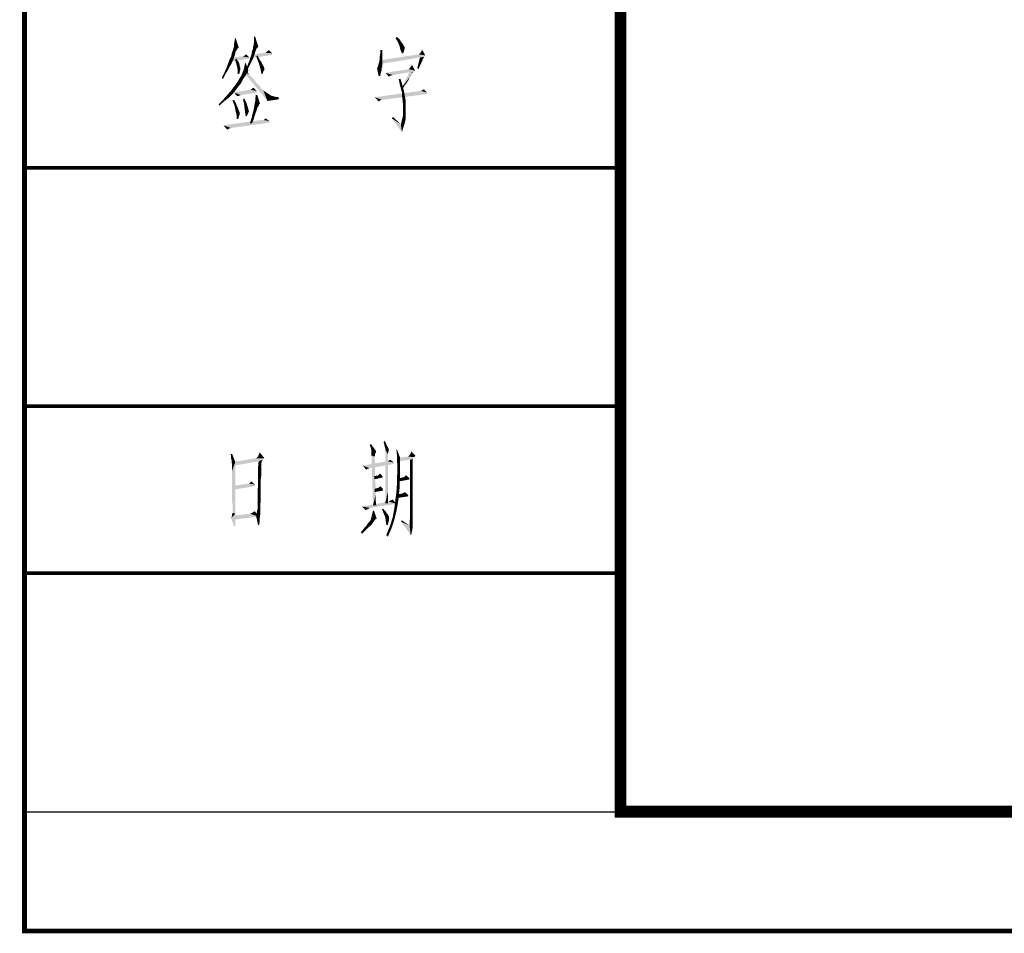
# Model space of a CAD drawing. Header units: millimetres. Extents: x 0 to 420, y 0 to 297.
# Tile 1 of 27: x 0 to 41, y 0 to 38. Entities that reach past the tile are written whole.
import ezdxf

# ---------------------------------------------------------------- set-up
doc = ezdxf.new("R2010")
doc.units = ezdxf.units.MM
doc.header["$LTSCALE"] = 23.1
doc.layers.get('0').update_dxf_attribs({"linetype": 'CONTINUOUS'})
doc.layers.add('GMA1347总成-02_DXF_FORMAT', color=7, linetype='CONTINUOUS')

# ---------------------------------------------------------------- blocks, each defined once
blk = doc.blocks.new('*T26')
at = {"color": 1, "linetype": 'Continuous'}
for p, q in [((0, 0), (25, 0)), ((0, 0), (0, -17)), ((25, 0), (25, -17)), ((0, -7), (25, -7)), ((0, -17), (25, -17))]:
    blk.add_line(p, q, dxfattribs=at)
blk = doc.blocks.new('*T27')
at = {"color": 1, "linetype": 'Continuous'}
for p, q in [((0, 0), (25, 0)), ((0, 0), (0, -17)), ((25, 0), (25, -17)), ((0, -7), (25, -7)), ((0, -17), (25, -17))]:
    blk.add_line(p, q, dxfattribs=at)

msp = doc.modelspace()

# ---------------------------------------------------------------- linework, layer by layer
at = {"color": 1, "linetype": 'Continuous'}
for points in [[(8.79, 37.2), (8.812, 37.311), (8.856, 37.444)], [(8.79, 37.089), (8.79, 37.2), (8.856, 37.444)], [(8.79, 37.089), (8.856, 37.444), (8.99, 37.044)], [(8.856, 37.444), (8.812, 37.311), (8.834, 37.444)], [(9.612, 37.133), (9.634, 37.267), (9.679, 37.489)], [(9.612, 37.133), (9.679, 37.489), (9.812, 37.067)], [(9.612, 37.133), (9.612, 37.2), (9.634, 37.267)], [(9.679, 37.489), (9.634, 37.378), (9.634, 37.489)], [(9.634, 37.267), (9.634, 37.378), (9.679, 37.489)], [(15.568, 37.422), (15.612, 37.489), (15.701, 37.422)], [(15.701, 37.422), (15.656, 37.289), (15.568, 37.422)], [(15.701, 37.422), (15.768, 37.333), (15.656, 37.289)], [(15.656, 37.289), (15.768, 37.333), (15.812, 37.267)], [(15.812, 37.267), (15.723, 37.133), (15.656, 37.289)], [(15.812, 37.267), (15.856, 37.222), (15.723, 37.133)], [(15.723, 37.133), (15.856, 37.222), (15.901, 37.133)], [(8.834, 36.756), (8.679, 36.689), (8.701, 36.822)], [(8.901, 36.933), (8.856, 36.867), (8.701, 36.822)], [(8.901, 36.933), (8.701, 36.822), (8.745, 36.933)], [(8.701, 36.822), (8.856, 36.867), (8.834, 36.756)], [(8.945, 37), (8.745, 36.933), (8.768, 37)], [(8.745, 36.933), (8.945, 37), (8.901, 36.933)], [(8.99, 37.044), (8.768, 37), (8.79, 37.089)], [(8.768, 37), (8.99, 37.044), (8.945, 37)], [(9.523, 36.756), (9.545, 36.889), (9.701, 36.911)], [(9.523, 36.756), (9.701, 36.911), (9.59, 36.578)], [(9.723, 36.978), (9.545, 36.889), (9.59, 37)], [(9.723, 36.978), (9.701, 36.911), (9.545, 36.889)], [(9.812, 37.067), (9.59, 37.089), (9.612, 37.133)], [(9.812, 37.067), (9.59, 37), (9.59, 37.089)], [(9.812, 37.067), (9.79, 37.044), (9.59, 37)], [(9.79, 37.044), (9.768, 37.022), (9.59, 37)], [(9.59, 37), (9.768, 37.022), (9.723, 36.978)], [(10.39, 36.8), (9.612, 36.756), (10.101, 36.822)], [(9.612, 36.756), (10.39, 36.8), (10.39, 36.733)], [(10.39, 36.8), (10.101, 36.822), (10.168, 36.867)], [(10.168, 36.867), (10.256, 36.933), (10.39, 36.8)], [(15.012, 36.689), (14.901, 36.667), (14.923, 36.778)], [(15.012, 36.933), (15.012, 36.8), (14.923, 36.778)], [(15.012, 36.933), (14.923, 36.778), (14.923, 36.933)], [(14.923, 36.778), (15.012, 36.8), (15.012, 36.689)], [(15.901, 37.133), (15.768, 36.956), (15.723, 37.133)], [(15.901, 37.133), (15.945, 37.067), (15.768, 36.956)], [(15.945, 37.067), (15.945, 37.022), (15.768, 36.956)], [(15.945, 37.022), (15.945, 36.978), (15.768, 36.956)], [(15.768, 36.956), (15.945, 36.978), (15.923, 36.889)], [(15.923, 36.889), (15.834, 36.8), (15.768, 36.956)], [(15.834, 36.8), (15.923, 36.889), (15.879, 36.8)], [(16.812, 36.711), (16.545, 36.756), (16.568, 36.778)], [(16.812, 36.711), (16.568, 36.778), (16.612, 36.822)], [(16.812, 36.711), (16.612, 36.822), (16.656, 36.889)], [(16.656, 36.889), (16.679, 36.956), (16.812, 36.711)], [(8.679, 36.356), (8.479, 36.2), (8.545, 36.378)], [(8.679, 36.356), (8.612, 36.244), (8.479, 36.2)], [(8.768, 36.556), (8.545, 36.378), (8.612, 36.556)], [(8.545, 36.378), (8.768, 36.556), (8.679, 36.356)], [(8.612, 36.556), (8.679, 36.689), (8.834, 36.756)], [(8.612, 36.556), (8.834, 36.756), (8.768, 36.556)], [(9.434, 36.622), (8.656, 36.622), (9.145, 36.667)], [(9.434, 36.622), (9.434, 36.578), (8.656, 36.444)], [(9.434, 36.622), (8.656, 36.444), (8.656, 36.622)], [(8.834, 36.533), (8.879, 36.578), (8.945, 36.489)], [(8.945, 36.489), (8.879, 36.378), (8.834, 36.533)], [(8.945, 36.489), (8.99, 36.422), (8.879, 36.378)], [(8.879, 36.378), (8.99, 36.422), (9.012, 36.356)], [(9.012, 36.356), (8.923, 36.222), (8.879, 36.378)], [(9.012, 36.356), (9.034, 36.311), (8.923, 36.222)], [(9.434, 36.622), (9.145, 36.667), (9.212, 36.689)], [(9.19, 36.089), (9.212, 36.178), (9.279, 36.4)], [(9.19, 36.089), (9.279, 36.4), (9.39, 36.089)], [(9.212, 36.689), (9.301, 36.756), (9.434, 36.622)], [(9.212, 36.178), (9.234, 36.289), (9.279, 36.4)], [(9.234, 36.289), (9.256, 36.378), (9.279, 36.4)], [(9.545, 36.489), (9.501, 36.4), (9.323, 36.2)], [(9.545, 36.489), (9.323, 36.2), (9.434, 36.489)], [(9.501, 36.4), (9.434, 36.267), (9.323, 36.2)], [(9.59, 36.578), (9.434, 36.489), (9.523, 36.756)], [(9.434, 36.489), (9.59, 36.578), (9.545, 36.489)], [(10.39, 36.733), (9.545, 36.6), (9.612, 36.756)], [(9.723, 36.667), (9.768, 36.711), (9.834, 36.6)], [(9.834, 36.6), (9.79, 36.489), (9.723, 36.667)], [(9.834, 36.6), (9.879, 36.511), (9.79, 36.489)], [(9.79, 36.489), (9.879, 36.511), (9.945, 36.422)], [(9.945, 36.422), (9.856, 36.311), (9.79, 36.489)], [(9.945, 36.422), (9.968, 36.356), (9.856, 36.311)], [(9.856, 36.311), (9.968, 36.356), (10.012, 36.289)], [(15.012, 36.311), (14.834, 36.267), (14.856, 36.356)], [(15.012, 36.444), (15.012, 36.378), (14.856, 36.356)], [(15.012, 36.444), (14.856, 36.356), (14.879, 36.444)], [(14.856, 36.356), (15.012, 36.378), (15.012, 36.311)], [(15.012, 36.511), (14.879, 36.444), (14.901, 36.533)], [(14.879, 36.444), (15.012, 36.511), (15.012, 36.444)], [(14.901, 36.667), (15.012, 36.689), (15.012, 36.6)], [(15.012, 36.6), (14.901, 36.533), (14.901, 36.667)], [(14.901, 36.533), (15.012, 36.6), (15.012, 36.511)], [(16.812, 36.711), (14.968, 36.511), (16.545, 36.756)], [(16.812, 36.711), (16.768, 36.644), (14.968, 36.511)], [(16.768, 36.644), (16.59, 36.622), (14.968, 36.511)], [(14.968, 36.511), (16.59, 36.622), (14.968, 36.356)], [(16.701, 36.556), (16.479, 36.178), (16.59, 36.622)], [(16.701, 36.556), (16.701, 36.511), (16.479, 36.178)], [(16.701, 36.511), (16.679, 36.467), (16.479, 36.178)], [(16.679, 36.467), (16.656, 36.422), (16.479, 36.178)], [(16.656, 36.422), (16.634, 36.356), (16.479, 36.178)], [(16.634, 36.356), (16.59, 36.289), (16.479, 36.178)], [(16.59, 36.622), (16.768, 36.644), (16.723, 36.578)], [(16.59, 36.622), (16.723, 36.578), (16.701, 36.556)], [(8.434, 35.933), (8.279, 35.778), (8.39, 36)], [(8.279, 35.778), (8.434, 35.933), (8.323, 35.711)], [(8.545, 36.111), (8.39, 36), (8.479, 36.2)], [(8.39, 36), (8.545, 36.111), (8.434, 35.933)], [(8.479, 36.2), (8.612, 36.244), (8.545, 36.111)], [(9.034, 36.311), (9.034, 36.244), (8.923, 36.222)], [(8.923, 36.222), (9.034, 36.244), (9.056, 36.2)], [(9.056, 36.2), (8.945, 36.089), (8.923, 36.222)], [(9.056, 36.2), (9.056, 36.178), (8.945, 36.089)], [(9.056, 36.178), (9.056, 36.133), (8.945, 36.089)], [(8.945, 36.089), (9.056, 36.133), (9.034, 36.044)], [(9.034, 36.044), (8.945, 35.933), (8.945, 36.089)], [(8.945, 35.933), (9.034, 36.044), (9.012, 35.933)], [(9.323, 35.956), (9.101, 35.867), (9.145, 35.978)], [(9.101, 35.867), (9.323, 35.956), (9.279, 35.867)], [(9.39, 36.089), (9.368, 36.022), (9.145, 35.978)], [(9.39, 36.089), (9.145, 35.978), (9.19, 36.089)], [(9.145, 35.978), (9.368, 36.022), (9.323, 35.956)], [(9.234, 35.956), (9.279, 36.089), (9.412, 35.933)], [(9.412, 35.933), (10.19, 34.8), (9.234, 35.956)], [(9.323, 36.2), (9.434, 36.267), (9.368, 36.133)], [(9.412, 35.933), (9.545, 35.778), (10.19, 34.8)], [(10.012, 36.289), (9.901, 36.133), (9.856, 36.311)], [(10.012, 36.289), (10.034, 36.244), (9.901, 36.133)], [(10.034, 36.244), (10.056, 36.2), (9.901, 36.133)], [(10.056, 36.2), (10.056, 36.178), (9.901, 36.133)], [(9.901, 36.133), (10.056, 36.178), (10.056, 36.133)], [(10.056, 36.133), (9.945, 35.933), (9.901, 36.133)], [(10.056, 36.133), (10.056, 36.089), (9.945, 35.933)], [(10.056, 36.089), (10.012, 36.022), (9.945, 35.933)], [(9.945, 35.933), (10.012, 36.022), (9.99, 35.933)], [(14.99, 36.2), (14.79, 36.156), (14.812, 36.222)], [(14.79, 36.156), (14.99, 36.2), (14.99, 36.089)], [(14.99, 36.089), (14.856, 35.844), (14.79, 36.156)], [(15.012, 36.267), (14.812, 36.222), (14.834, 36.267)], [(14.812, 36.222), (15.012, 36.267), (14.99, 36.2)], [(14.834, 36.267), (15.012, 36.311), (15.012, 36.267)], [(14.99, 36.089), (14.945, 35.978), (14.856, 35.844)], [(14.856, 35.844), (14.945, 35.978), (14.923, 35.844)], [(16.39, 36.067), (15.145, 35.978), (16.123, 36.133)], [(16.39, 36.067), (16.345, 36.022), (15.145, 35.978)], [(16.345, 36.022), (16.145, 36), (15.145, 35.978)], [(15.145, 35.978), (16.145, 36), (15.456, 35.889)], [(15.145, 35.978), (15.456, 35.889), (15.368, 35.867)], [(15.368, 35.867), (15.279, 35.822), (15.145, 35.978)], [(16.301, 36), (16.256, 35.933), (15.834, 35.378)], [(16.301, 36), (15.834, 35.378), (16.145, 36)], [(16.256, 35.933), (16.234, 35.889), (15.834, 35.378)], [(16.123, 36.133), (16.145, 36.156), (16.168, 36.178)], [(16.39, 36.067), (16.123, 36.133), (16.168, 36.178)], [(16.145, 36), (16.345, 36.022), (16.301, 36)], [(16.168, 36.178), (16.212, 36.244), (16.256, 36.311)], [(16.168, 36.178), (16.256, 36.311), (16.39, 36.067)], [(16.256, 35.933), (16.256, 35.911), (16.234, 35.889)], [(16.301, 36), (16.279, 35.956), (16.256, 35.933)], [(16.59, 36.289), (16.568, 36.222), (16.479, 36.178)], [(16.479, 36.178), (16.568, 36.222), (16.523, 36.133)], [(9.079, 35.533), (8.79, 35.4), (8.923, 35.578)], [(8.79, 35.4), (9.079, 35.533), (8.968, 35.4)], [(9.145, 35.667), (8.923, 35.578), (9.012, 35.733)], [(8.923, 35.578), (9.145, 35.667), (9.079, 35.533)], [(9.279, 35.867), (9.212, 35.778), (9.012, 35.733)], [(9.279, 35.867), (9.012, 35.733), (9.101, 35.867)], [(9.012, 35.733), (9.212, 35.778), (9.145, 35.667)], [(9.545, 35.778), (9.656, 35.667), (10.19, 34.8)], [(9.656, 35.667), (9.745, 35.533), (10.19, 34.8)], [(9.745, 35.533), (9.856, 35.444), (10.19, 34.8)], [(15.723, 35.6), (15.701, 35.711), (15.768, 35.733)], [(15.723, 35.6), (15.768, 35.733), (15.834, 35.533)], [(15.834, 35.533), (15.745, 35.489), (15.723, 35.6)], [(15.768, 35.4), (15.745, 35.489), (15.834, 35.533)], [(15.768, 35.4), (15.834, 35.533), (15.879, 35.356)], [(16.234, 35.889), (16.19, 35.822), (15.834, 35.378)], [(16.19, 35.822), (16.145, 35.756), (15.834, 35.378)], [(16.145, 35.756), (16.101, 35.667), (15.834, 35.378)], [(16.101, 35.667), (16.034, 35.556), (15.834, 35.378)], [(16.034, 35.556), (15.945, 35.444), (15.834, 35.378)], [(8.723, 35.089), (8.501, 35.044), (8.656, 35.222)], [(8.968, 35.4), (8.856, 35.244), (8.656, 35.222)], [(8.968, 35.4), (8.656, 35.222), (8.79, 35.4)], [(8.656, 35.222), (8.856, 35.244), (8.723, 35.089)], [(9.479, 35.267), (9.745, 35.222), (8.79, 35.156)], [(9.479, 35.267), (8.79, 35.156), (9.456, 35.267)], [(8.79, 35.156), (9.745, 35.222), (9.768, 35.156)], [(8.79, 35.156), (9.768, 35.156), (9.079, 35.044)], [(9.079, 35.044), (8.923, 35), (8.79, 35.156)], [(9.745, 35.222), (9.479, 35.267), (9.523, 35.289)], [(9.523, 35.289), (9.568, 35.333), (9.612, 35.356)], [(9.523, 35.289), (9.612, 35.356), (9.745, 35.222)], [(9.856, 35.444), (9.923, 35.333), (10.19, 34.8)], [(9.923, 35.333), (10.012, 35.267), (10.19, 34.8)], [(10.012, 35.267), (10.079, 35.2), (10.19, 34.8)], [(10.079, 35.2), (10.212, 35.111), (10.19, 34.8)], [(10.212, 35.111), (10.345, 35.022), (10.19, 34.8)], [(16.634, 35.222), (16.879, 35.156), (14.701, 34.956)], [(16.634, 35.222), (14.701, 34.956), (16.612, 35.222)], [(16.879, 35.156), (16.879, 35.089), (14.701, 34.956)], [(15.879, 35.356), (15.79, 35.311), (15.768, 35.4)], [(15.812, 35.222), (15.79, 35.311), (15.879, 35.356)], [(15.812, 35.222), (15.879, 35.356), (15.923, 35.2)], [(15.923, 35.2), (15.834, 35.156), (15.812, 35.222)], [(15.834, 35.378), (15.945, 35.444), (15.856, 35.289)], [(15.834, 35.089), (15.834, 35.156), (15.923, 35.2)], [(15.834, 35.089), (15.923, 35.2), (15.945, 35.067)], [(16.879, 35.156), (16.634, 35.222), (16.679, 35.244)], [(16.879, 35.156), (16.679, 35.244), (16.723, 35.267)], [(16.723, 35.267), (16.745, 35.289), (16.879, 35.156)], [(8.368, 34.778), (8.145, 34.667), (8.323, 34.844)], [(8.145, 34.667), (8.368, 34.778), (8.168, 34.6)], [(8.568, 34.933), (8.323, 34.844), (8.501, 35.044)], [(8.323, 34.844), (8.568, 34.933), (8.368, 34.778)], [(8.501, 35.044), (8.723, 35.089), (8.568, 34.933)], [(8.723, 34.822), (8.79, 34.844), (8.856, 34.733)], [(8.856, 34.733), (8.812, 34.6), (8.723, 34.822)], [(8.856, 34.733), (8.901, 34.622), (8.812, 34.6)], [(9.079, 35.044), (9.012, 35.022), (8.923, 35)], [(9.168, 34.867), (9.212, 34.911), (9.279, 34.778)], [(9.279, 34.778), (9.212, 34.667), (9.168, 34.867)], [(9.279, 34.778), (9.323, 34.689), (9.212, 34.667)], [(9.879, 34.689), (9.634, 34.556), (9.679, 34.8)], [(9.768, 35.044), (9.679, 34.8), (9.701, 35.067)], [(9.679, 34.8), (9.768, 35.044), (9.879, 34.689)], [(10.345, 35.022), (10.501, 34.978), (10.19, 34.8)], [(10.501, 34.978), (10.656, 34.956), (10.19, 34.8)], [(10.656, 34.956), (10.656, 34.867), (10.19, 34.8)], [(14.701, 34.956), (16.879, 35.089), (14.99, 34.844)], [(14.701, 34.956), (14.99, 34.844), (14.923, 34.822)], [(14.923, 34.822), (14.856, 34.778), (14.701, 34.956)], [(15.945, 35.067), (15.834, 35.044), (15.834, 35.089)], [(15.856, 34.867), (15.834, 35.044), (15.945, 35.067)], [(15.856, 34.867), (15.945, 35.067), (15.99, 34.822)], [(15.99, 34.822), (15.879, 34.644), (15.856, 34.867)], [(15.879, 34.644), (15.99, 34.822), (15.99, 34.578)], [(8.812, 34.6), (8.901, 34.622), (8.945, 34.533)], [(8.945, 34.533), (8.856, 34.378), (8.812, 34.6)], [(8.945, 34.533), (8.968, 34.467), (8.856, 34.378)], [(8.856, 34.378), (8.968, 34.467), (9.012, 34.356)], [(9.012, 34.356), (8.901, 34.2), (8.856, 34.378)], [(9.012, 34.356), (9.034, 34.289), (8.901, 34.2)], [(9.034, 34.289), (9.034, 34.244), (8.901, 34.2)], [(9.212, 34.667), (9.323, 34.689), (9.345, 34.6)], [(9.345, 34.6), (9.234, 34.489), (9.212, 34.667)], [(9.345, 34.6), (9.368, 34.533), (9.234, 34.489)], [(9.234, 34.489), (9.368, 34.533), (9.39, 34.467)], [(9.39, 34.467), (9.256, 34.311), (9.234, 34.489)], [(9.39, 34.467), (9.412, 34.378), (9.256, 34.311)], [(9.412, 34.378), (9.412, 34.356), (9.256, 34.311)], [(9.256, 34.311), (9.412, 34.356), (9.39, 34.311)], [(9.39, 34.311), (9.279, 34.156), (9.256, 34.311)], [(9.39, 34.311), (9.368, 34.244), (9.279, 34.156)], [(9.745, 34.422), (9.701, 34.311), (9.568, 34.267)], [(9.745, 34.422), (9.568, 34.267), (9.612, 34.422)], [(9.568, 34.267), (9.701, 34.311), (9.656, 34.178)], [(9.768, 34.511), (9.612, 34.422), (9.634, 34.556)], [(9.612, 34.422), (9.768, 34.511), (9.745, 34.422)], [(9.879, 34.689), (9.834, 34.644), (9.634, 34.556)], [(9.834, 34.644), (9.812, 34.578), (9.634, 34.556)], [(9.634, 34.556), (9.812, 34.578), (9.768, 34.511)], [(15.99, 34.578), (15.879, 34.422), (15.879, 34.644)], [(15.879, 34.422), (15.99, 34.578), (15.99, 34.311)], [(15.99, 34.311), (15.879, 34.2), (15.879, 34.422)], [(15.879, 34.2), (15.99, 34.311), (15.99, 34.044)], [(10.034, 34), (10.279, 33.956), (8.345, 33.778)], [(9.99, 34), (10.034, 34), (8.345, 33.778)], [(9.99, 34), (8.345, 33.778), (9.945, 34)], [(10.279, 33.956), (10.279, 33.889), (8.345, 33.778)], [(8.345, 33.778), (10.279, 33.889), (8.656, 33.667)], [(8.901, 34.2), (9.034, 34.244), (9.012, 34.2)], [(9.012, 34.2), (8.99, 34.133), (8.901, 34.044)], [(9.012, 34.2), (8.901, 34.044), (8.901, 34.2)], [(8.901, 34.044), (8.99, 34.133), (8.968, 34.044)], [(9.279, 34.156), (9.368, 34.244), (9.323, 34.156)], [(9.612, 34.022), (9.456, 33.867), (9.523, 34.067)], [(9.456, 33.867), (9.612, 34.022), (9.545, 33.867)], [(9.656, 34.178), (9.523, 34.067), (9.568, 34.267)], [(9.523, 34.067), (9.656, 34.178), (9.612, 34.022)], [(10.034, 34), (10.079, 34.044), (10.123, 34.067)], [(10.034, 34), (10.123, 34.067), (10.279, 33.956)], [(15.412, 34.067), (15.456, 34.133), (15.79, 33.822)], [(15.79, 33.822), (15.834, 33.489), (15.412, 34.067)], [(15.968, 33.933), (15.79, 33.822), (15.834, 34)], [(15.79, 33.822), (15.968, 33.933), (15.923, 33.778)], [(15.99, 34.044), (15.834, 34), (15.879, 34.2)], [(15.834, 34), (15.99, 34.044), (15.968, 33.933)], [(8.345, 33.778), (8.656, 33.667), (8.59, 33.644)], [(8.59, 33.644), (8.501, 33.6), (8.345, 33.778)], [(15.79, 33.822), (15.923, 33.778), (15.879, 33.644)], [(15.79, 33.822), (15.879, 33.644), (15.834, 33.489)], [(14.532, 20.244), (14.488, 20.378), (14.532, 20.422)], [(14.555, 20.133), (14.532, 20.244), (14.532, 20.422)], [(14.555, 20.133), (14.532, 20.422), (14.755, 20.111)], [(15.088, 20.4), (15.066, 20.489), (15.11, 20.556)], [(15.11, 20.311), (15.088, 20.4), (15.11, 20.556)], [(15.132, 20.244), (15.11, 20.311), (15.11, 20.556)], [(15.132, 20.244), (15.11, 20.556), (15.288, 20.178)], [(15.288, 20.178), (15.132, 20.178), (15.132, 20.244)], [(8.71, 20), (8.666, 19.911), (8.644, 20)], [(8.666, 19.822), (8.666, 19.911), (8.71, 20)], [(8.688, 19.733), (8.666, 19.822), (8.71, 20)], [(8.688, 19.689), (8.688, 19.733), (8.71, 20)], [(8.688, 19.689), (8.71, 20), (8.844, 19.667)], [(10.066, 19.822), (9.732, 19.822), (9.755, 19.844)], [(10.066, 19.822), (9.755, 19.844), (9.799, 19.889)], [(9.799, 19.889), (9.821, 19.956), (9.866, 20.067)], [(9.799, 19.889), (9.866, 20.067), (10.066, 19.822)], [(14.755, 20.111), (14.555, 20.022), (14.555, 20.133)], [(14.555, 20.022), (14.755, 20.111), (14.71, 20)], [(14.71, 20), (14.555, 19.933), (14.555, 20.022)], [(14.555, 19.933), (14.71, 20), (14.688, 19.889)], [(14.688, 19.889), (14.621, 17.844), (14.555, 19.933)], [(14.688, 19.889), (14.688, 19.867), (14.621, 17.844)], [(14.688, 19.867), (14.688, 19.844), (14.621, 17.844)], [(14.688, 19.844), (14.688, 19.8), (14.621, 17.844)], [(15.132, 20.178), (15.288, 20.178), (15.266, 20.089)], [(15.132, 20.178), (15.266, 20.089), (15.244, 20)], [(15.244, 20), (15.132, 17.933), (15.132, 20.178)], [(15.244, 20), (15.244, 19.978), (15.132, 17.933)], [(15.244, 19.978), (15.244, 19.956), (15.132, 17.933)], [(15.244, 19.956), (15.244, 19.911), (15.132, 17.933)], [(15.244, 19.911), (15.244, 19.844), (15.132, 17.933)], [(15.244, 19.844), (15.244, 19.778), (15.132, 17.933)], [(15.621, 19.978), (15.599, 20.178), (15.621, 20.2)], [(15.621, 19.978), (15.621, 20.2), (15.755, 19.844)], [(15.755, 19.844), (15.621, 19.756), (15.621, 19.978)], [(15.621, 19.756), (15.755, 19.844), (15.755, 19.556)], [(16.31, 19.822), (15.666, 19.689), (15.71, 19.844)], [(16.355, 19.867), (15.71, 19.844), (16.088, 19.889)], [(15.71, 19.844), (16.355, 19.867), (16.31, 19.822)], [(16.088, 19.889), (16.132, 19.911), (16.399, 19.933)], [(16.088, 19.889), (16.399, 19.933), (16.355, 19.867)], [(16.399, 19.933), (16.132, 19.911), (16.155, 19.956)], [(16.399, 19.933), (16.155, 19.956), (16.199, 20.022)], [(16.199, 20.022), (16.221, 20.111), (16.399, 19.933)], [(8.844, 19.667), (8.688, 19.622), (8.688, 19.689)], [(8.71, 19.578), (8.688, 19.622), (8.844, 19.667)], [(8.71, 19.556), (8.71, 19.578), (8.844, 19.667)], [(8.71, 19.533), (8.71, 19.556), (8.844, 19.667)], [(8.71, 19.511), (8.71, 19.533), (8.844, 19.667)], [(8.71, 19.467), (8.71, 19.511), (8.844, 19.667)], [(8.71, 19.378), (8.71, 19.467), (8.844, 19.667)], [(8.71, 19.289), (8.71, 19.378), (8.844, 19.667)], [(8.71, 19.133), (8.71, 19.289), (8.844, 19.667)], [(8.71, 18.978), (8.71, 19.133), (8.844, 19.667)], [(8.71, 18.778), (8.71, 18.978), (8.844, 19.667)], [(8.71, 18.556), (8.71, 18.778), (8.844, 19.667)], [(8.71, 18.333), (8.71, 18.556), (8.844, 19.667)], [(8.71, 18.156), (8.71, 18.333), (8.844, 19.667)], [(8.71, 17.978), (8.71, 18.156), (8.844, 19.667)], [(8.732, 17.844), (8.71, 17.978), (8.844, 19.667)], [(8.732, 17.733), (8.732, 17.844), (8.844, 19.667)], [(8.732, 17.644), (8.732, 17.733), (8.844, 19.667)], [(8.732, 17.6), (8.732, 17.644), (8.844, 19.667)], [(8.732, 17.578), (8.732, 17.6), (8.844, 19.667)], [(8.732, 17.533), (8.732, 17.578), (8.844, 19.667)], [(8.732, 17.533), (8.844, 19.667), (8.844, 17.489)], [(10.066, 19.822), (9.999, 19.756), (8.799, 19.667)], [(10.066, 19.822), (8.799, 19.667), (9.732, 19.822)], [(9.999, 19.756), (9.821, 19.689), (8.799, 19.667)], [(8.799, 19.667), (9.821, 19.689), (8.799, 19.511)], [(9.955, 19.689), (9.932, 19.622), (9.799, 19.444)], [(9.955, 19.689), (9.799, 19.444), (9.821, 19.689)], [(9.932, 19.622), (9.932, 19.578), (9.799, 19.444)], [(9.932, 19.578), (9.932, 19.533), (9.799, 19.444)], [(9.932, 19.533), (9.932, 19.467), (9.799, 19.444)], [(9.799, 19.444), (9.932, 19.467), (9.932, 19.378)], [(9.932, 19.378), (9.799, 19.222), (9.799, 19.444)], [(9.821, 19.689), (9.999, 19.756), (9.955, 19.689)], [(15.244, 19.689), (15.488, 19.644), (14.199, 19.511)], [(15.244, 19.689), (14.199, 19.511), (15.199, 19.689)], [(15.488, 19.644), (15.488, 19.578), (14.199, 19.511)], [(14.199, 19.511), (15.488, 19.578), (14.466, 19.4)], [(14.199, 19.511), (14.466, 19.4), (14.399, 19.378)], [(14.399, 19.378), (14.332, 19.333), (14.199, 19.511)], [(14.688, 19.8), (14.688, 19.733), (14.621, 17.844)], [(14.688, 19.733), (14.71, 19.644), (14.621, 17.844)], [(14.71, 19.644), (14.71, 19.556), (14.621, 17.844)], [(14.71, 19.556), (14.71, 19.444), (14.621, 17.844)], [(14.71, 19.444), (14.71, 19.333), (14.621, 17.844)], [(15.244, 19.778), (15.244, 19.667), (15.132, 17.933)], [(15.244, 19.667), (15.244, 19.578), (15.132, 17.933)], [(15.244, 19.578), (15.244, 19.444), (15.132, 17.933)], [(15.244, 19.444), (15.244, 19.311), (15.132, 17.933)], [(15.244, 19.689), (15.31, 19.733), (15.355, 19.756)], [(15.244, 19.689), (15.355, 19.756), (15.488, 19.644)], [(15.244, 19.689), (15.266, 19.711), (15.31, 19.733)], [(15.755, 19.556), (15.644, 19.511), (15.621, 19.756)], [(15.644, 19.511), (15.755, 19.556), (15.755, 19.289)], [(15.755, 19.289), (15.644, 19.267), (15.644, 19.511)], [(16.31, 19.822), (16.31, 19.778), (15.666, 19.689)], [(16.31, 19.778), (16.177, 19.756), (15.666, 19.689)], [(16.177, 19.756), (16.31, 19.778), (16.288, 19.733)], [(16.288, 19.733), (16.177, 19.489), (16.177, 19.756)], [(16.288, 19.733), (16.288, 19.711), (16.177, 19.489)], [(16.288, 19.711), (16.288, 19.644), (16.177, 19.489)], [(16.288, 19.644), (16.288, 19.556), (16.177, 19.489)], [(16.177, 19.489), (16.288, 19.556), (16.288, 19.422)], [(16.288, 19.422), (16.177, 19.244), (16.177, 19.489)], [(16.288, 19.422), (16.288, 19.289), (16.177, 19.244)], [(9.932, 19.378), (9.932, 19.244), (9.799, 19.222)], [(9.799, 19.222), (9.932, 19.244), (9.932, 19.089)], [(9.932, 19.089), (9.799, 19.022), (9.799, 19.222)], [(9.799, 19.022), (9.932, 19.089), (9.91, 18.911)], [(9.91, 18.911), (9.799, 18.822), (9.799, 19.022)], [(14.71, 19.333), (14.71, 19.2), (14.621, 17.844)], [(14.71, 19.2), (14.71, 19.044), (14.621, 17.844)], [(14.71, 19.044), (14.71, 18.889), (14.621, 17.844)], [(14.799, 19.089), (14.999, 19.089), (14.666, 19.067)], [(14.799, 19.089), (14.666, 19.067), (14.777, 19.089)], [(14.666, 19.067), (14.999, 19.089), (15.044, 19.022)], [(15.044, 19.022), (14.688, 18.933), (14.666, 19.067)], [(14.999, 19.089), (14.799, 19.089), (14.844, 19.111)], [(14.999, 19.089), (14.844, 19.111), (14.866, 19.133)], [(14.866, 19.133), (14.91, 19.178), (14.999, 19.089)], [(15.244, 19.311), (15.244, 19.156), (15.132, 17.933)], [(15.244, 19.156), (15.244, 19), (15.132, 17.933)], [(15.244, 19), (15.244, 18.822), (15.132, 17.933)], [(15.755, 19.022), (15.621, 18.978), (15.644, 19.267)], [(15.621, 18.978), (15.755, 19.022), (15.732, 18.778)], [(15.644, 19.267), (15.755, 19.289), (15.755, 19.022)], [(15.91, 19.022), (16.132, 19), (15.71, 18.978)], [(15.91, 19.022), (15.71, 18.978), (15.888, 19.022)], [(15.71, 18.978), (16.132, 19), (16.155, 18.933)], [(16.132, 19), (15.91, 19.022), (15.932, 19.044)], [(16.132, 19), (15.932, 19.044), (15.955, 19.067)], [(15.955, 19.067), (15.999, 19.111), (16.132, 19)], [(16.177, 19.244), (16.288, 19.289), (16.288, 19.089)], [(16.288, 19.089), (16.177, 19), (16.177, 19.244)], [(16.177, 19), (16.288, 19.089), (16.288, 18.867)], [(16.288, 18.867), (16.177, 18.778), (16.177, 19)], [(9.421, 18.756), (9.666, 18.711), (8.799, 18.667)], [(9.421, 18.756), (8.799, 18.667), (9.399, 18.756)], [(8.799, 18.667), (9.666, 18.711), (9.666, 18.644)], [(9.666, 18.644), (8.799, 18.511), (8.799, 18.667)], [(9.421, 18.756), (9.444, 18.778), (9.532, 18.844)], [(9.421, 18.756), (9.532, 18.844), (9.666, 18.711)], [(9.444, 18.778), (9.488, 18.822), (9.532, 18.844)], [(9.777, 18.489), (9.799, 18.644), (9.91, 18.711)], [(9.777, 18.489), (9.91, 18.711), (9.91, 18.489)], [(9.799, 18.822), (9.91, 18.911), (9.91, 18.711)], [(9.91, 18.711), (9.799, 18.644), (9.799, 18.822)], [(14.71, 18.889), (14.732, 18.711), (14.621, 17.844)], [(14.732, 18.711), (14.732, 18.511), (14.621, 17.844)], [(14.844, 18.578), (14.932, 18.644), (15.021, 18.556)], [(15.244, 18.822), (15.244, 18.622), (15.132, 17.933)], [(15.244, 18.622), (15.244, 18.4), (15.132, 17.933)], [(15.732, 18.533), (15.599, 18.378), (15.621, 18.689)], [(15.732, 18.778), (15.621, 18.689), (15.621, 18.978)], [(15.621, 18.689), (15.732, 18.778), (15.732, 18.533)], [(16.155, 18.933), (15.71, 18.844), (15.71, 18.978)], [(16.177, 18.778), (16.288, 18.867), (16.288, 18.622)], [(16.288, 18.622), (16.177, 18.578), (16.177, 18.778)], [(16.177, 18.378), (16.177, 18.578), (16.288, 18.622)], [(16.177, 18.378), (16.288, 18.622), (16.288, 18.378)], [(9.91, 18.489), (9.777, 18.333), (9.777, 18.489)], [(9.777, 18.333), (9.91, 18.489), (9.91, 18.244)], [(9.91, 18.244), (9.777, 18.2), (9.777, 18.333)], [(9.777, 18.089), (9.777, 18.2), (9.91, 18.244)], [(9.777, 18.089), (9.91, 18.244), (9.91, 18.022)], [(14.732, 18.511), (14.732, 18.289), (14.621, 17.844)], [(14.732, 18.289), (14.732, 18.067), (14.621, 17.844)], [(15.021, 18.556), (14.688, 18.533), (14.755, 18.556)], [(14.688, 18.533), (15.021, 18.556), (15.044, 18.467)], [(15.044, 18.467), (14.688, 18.4), (14.688, 18.533)], [(15.021, 18.556), (14.755, 18.556), (14.844, 18.578)], [(15.244, 18.4), (15.244, 18.178), (15.132, 17.933)], [(15.132, 17.933), (15.244, 18.178), (15.244, 17.933)], [(15.71, 18.311), (15.555, 18.044), (15.599, 18.378)], [(15.71, 18.311), (15.688, 18.111), (15.555, 18.044)], [(15.599, 18.378), (15.732, 18.533), (15.71, 18.311)], [(16.088, 18.289), (15.644, 18.156), (15.666, 18.311)], [(16.088, 18.289), (16.11, 18.222), (15.644, 18.156)], [(16.088, 18.289), (15.666, 18.311), (15.821, 18.333)], [(16.088, 18.289), (15.821, 18.333), (15.888, 18.356)], [(15.888, 18.356), (15.955, 18.4), (16.088, 18.289)], [(16.288, 18.378), (16.177, 18.2), (16.177, 18.378)], [(16.177, 18.2), (16.288, 18.378), (16.288, 18.156)], [(16.288, 18.156), (16.177, 18.044), (16.177, 18.2)], [(9.755, 17.622), (9.777, 17.667), (9.888, 17.822)], [(9.755, 17.622), (9.888, 17.822), (9.888, 17.622)], [(9.91, 18.022), (9.777, 17.978), (9.777, 18.089)], [(9.777, 17.889), (9.777, 17.978), (9.91, 18.022)], [(9.777, 17.822), (9.777, 17.889), (9.91, 18.022)], [(9.777, 17.822), (9.91, 18.022), (9.888, 17.822)], [(9.888, 17.822), (9.777, 17.756), (9.777, 17.822)], [(9.777, 17.711), (9.777, 17.756), (9.888, 17.822)], [(9.777, 17.667), (9.777, 17.711), (9.888, 17.822)], [(15.599, 17.911), (14.155, 17.8), (15.288, 18)], [(14.155, 17.8), (15.599, 17.911), (14.488, 17.733)], [(14.155, 17.8), (14.488, 17.733), (14.444, 17.711)], [(14.155, 17.8), (14.444, 17.711), (14.355, 17.667)], [(14.355, 17.667), (14.31, 17.644), (14.155, 17.8)], [(14.621, 17.844), (14.732, 18.067), (14.755, 17.844)], [(15.288, 18), (15.399, 18.067), (15.444, 18.089)], [(15.288, 18), (15.444, 18.089), (15.599, 17.911)], [(15.288, 18), (15.31, 18.022), (15.399, 18.067)], [(15.31, 18.022), (15.355, 18.044), (15.399, 18.067)], [(15.666, 17.933), (15.51, 17.689), (15.555, 18.044)], [(15.51, 17.689), (15.666, 17.933), (15.599, 17.578)], [(15.555, 18.044), (15.688, 18.111), (15.666, 17.933)], [(16.177, 18.044), (16.288, 18.156), (16.288, 17.956)], [(16.288, 17.956), (16.177, 17.911), (16.177, 18.044)], [(16.177, 17.778), (16.177, 17.911), (16.288, 17.956)], [(16.177, 17.778), (16.288, 17.956), (16.288, 17.756)], [(16.288, 17.756), (16.177, 17.667), (16.177, 17.778)], [(8.666, 17.311), (8.71, 17.4), (8.844, 17.489)], [(8.799, 16.956), (8.666, 17.311), (8.844, 17.489)], [(8.844, 17.489), (8.71, 17.467), (8.732, 17.533)], [(8.71, 17.4), (8.71, 17.467), (8.844, 17.489)], [(9.821, 17.378), (8.799, 17.422), (9.466, 17.489)], [(8.799, 16.956), (8.844, 17.489), (8.844, 16.956)], [(9.821, 17.378), (8.799, 17.244), (8.799, 17.422)], [(9.821, 17.378), (9.466, 17.489), (9.555, 17.533)], [(9.555, 17.533), (9.666, 17.6), (9.821, 17.378)], [(9.888, 17.444), (9.71, 17.422), (9.732, 17.489)], [(9.71, 17.422), (9.888, 17.444), (9.866, 17.289)], [(9.866, 17.289), (9.799, 17.022), (9.71, 17.422)], [(9.732, 17.489), (9.755, 17.556), (9.888, 17.622)], [(9.732, 17.489), (9.888, 17.622), (9.888, 17.444)], [(9.888, 17.622), (9.755, 17.556), (9.755, 17.622)], [(14.444, 17.711), (14.421, 17.689), (14.355, 17.667)], [(14.777, 17.289), (14.532, 17.267), (14.577, 17.444)], [(14.666, 17.622), (14.577, 17.444), (14.621, 17.622)], [(14.577, 17.444), (14.666, 17.622), (14.777, 17.289)], [(14.999, 17.667), (15.044, 17.711), (15.088, 17.644)], [(15.088, 17.644), (15.066, 17.511), (14.999, 17.667)], [(15.088, 17.644), (15.155, 17.578), (15.066, 17.511)], [(15.066, 17.511), (15.155, 17.578), (15.199, 17.511)], [(15.199, 17.511), (15.132, 17.356), (15.066, 17.511)], [(15.199, 17.511), (15.244, 17.467), (15.132, 17.356)], [(15.244, 17.467), (15.266, 17.422), (15.132, 17.356)], [(15.266, 17.422), (15.288, 17.378), (15.132, 17.356)], [(15.132, 17.356), (15.288, 17.378), (15.288, 17.356)], [(15.288, 17.356), (15.155, 17.2), (15.132, 17.356)], [(15.288, 17.356), (15.288, 17.333), (15.155, 17.2)], [(15.599, 17.578), (15.444, 17.333), (15.51, 17.689)], [(15.444, 17.333), (15.599, 17.578), (15.51, 17.222)], [(16.177, 17.667), (16.288, 17.756), (16.288, 17.6)], [(16.288, 17.6), (16.177, 17.578), (16.177, 17.667)], [(16.177, 17.511), (16.177, 17.578), (16.288, 17.6)], [(16.177, 17.511), (16.288, 17.6), (16.288, 17.467)], [(16.288, 17.467), (16.177, 17.444), (16.177, 17.511)], [(16.177, 17.4), (16.177, 17.444), (16.288, 17.467)], [(16.177, 17.378), (16.177, 17.4), (16.288, 17.467)], [(16.177, 17.378), (16.288, 17.467), (16.288, 17.356)], [(16.288, 17.356), (16.177, 17.311), (16.177, 17.378)], [(16.177, 17.311), (16.288, 17.356), (16.288, 17.267)], [(9.866, 17.289), (9.866, 17.156), (9.799, 17.022)], [(9.799, 17.022), (9.866, 17.156), (9.844, 17.022)], [(14.199, 16.822), (14.266, 16.911), (14.444, 16.933)], [(14.199, 16.822), (14.444, 16.933), (14.31, 16.8)], [(14.444, 16.933), (14.266, 16.911), (14.332, 16.978)], [(14.532, 17), (14.332, 16.978), (14.377, 17.044)], [(14.332, 16.978), (14.532, 17), (14.444, 16.933)], [(14.599, 17.089), (14.377, 17.044), (14.421, 17.111)], [(14.377, 17.044), (14.599, 17.089), (14.532, 17)], [(14.644, 17.156), (14.421, 17.111), (14.466, 17.156)], [(14.421, 17.111), (14.644, 17.156), (14.599, 17.089)], [(14.688, 17.222), (14.466, 17.156), (14.51, 17.222)], [(14.466, 17.156), (14.688, 17.222), (14.644, 17.156)], [(14.732, 17.267), (14.51, 17.222), (14.532, 17.267)], [(14.51, 17.222), (14.732, 17.267), (14.688, 17.222)], [(14.532, 17.267), (14.777, 17.289), (14.732, 17.267)], [(15.288, 17.333), (15.288, 17.289), (15.155, 17.2)], [(15.288, 17.289), (15.288, 17.222), (15.155, 17.2)], [(15.155, 17.2), (15.288, 17.222), (15.266, 17.133)], [(15.266, 17.133), (15.177, 17.022), (15.155, 17.2)], [(15.177, 17.022), (15.266, 17.133), (15.244, 17.022)], [(15.399, 16.889), (15.177, 16.6), (15.332, 16.978)], [(15.51, 17.222), (15.332, 16.978), (15.444, 17.333)], [(15.332, 16.978), (15.51, 17.222), (15.399, 16.889)], [(15.799, 17.156), (15.821, 17.222), (16.155, 17)], [(16.155, 17), (16.199, 16.6), (15.799, 17.156)], [(16.288, 17.267), (16.155, 17.2), (16.177, 17.311)], [(16.155, 17.2), (16.288, 17.267), (16.288, 17.111)], [(16.288, 17.111), (16.155, 17.089), (16.155, 17.2)], [(16.155, 17), (16.155, 17.089), (16.288, 17.111)], [(16.155, 17), (16.288, 17.111), (16.288, 16.978)], [(16.155, 17), (16.288, 16.978), (16.199, 16.6)], [(16.288, 16.978), (16.266, 16.8), (16.199, 16.6)], [(14.31, 16.8), (14.11, 16.733), (14.199, 16.822)], [(14.11, 16.733), (14.31, 16.8), (14.155, 16.644)], [(15.177, 16.6), (15.399, 16.889), (15.244, 16.533)], [(16.199, 16.6), (16.266, 16.8), (16.221, 16.6)]]:
    msp.add_solid(points, dxfattribs=at)
at = {"layer": 'GMA1347总成-02_DXF_FORMAT', "color": 1, "linetype": 'Continuous'}
for points, const_width in [([(0, 0), (0, 297.1)], 0.2), ([(0, 32), (25, 32)], 0.15), ([(0, 22), (25, 22)], 0.15), ([(0, 15), (25, 15)], 0.15), ([(-0.1, 0), (420, 0)], 0.2)]:
    msp.add_lwpolyline(points, dxfattribs=dict(at, const_width=const_width))
at = {"layer": 'GMA1347总成-02_DXF_FORMAT', "color": 7, "linetype": 'Continuous', "const_width": 0.5}
for points in [[(25, 292.25), (25, 4.75)], [(24.75, 5), (415.25, 5)]]:
    msp.add_lwpolyline(points, dxfattribs=at)

# ---------------------------------------------------------------- block references
for name, p in [('*T26', (0, 39)), ('*T27', (0, 22))]:
    msp.add_blockref(name, p)

doc.saveas('drawing.dxf')
